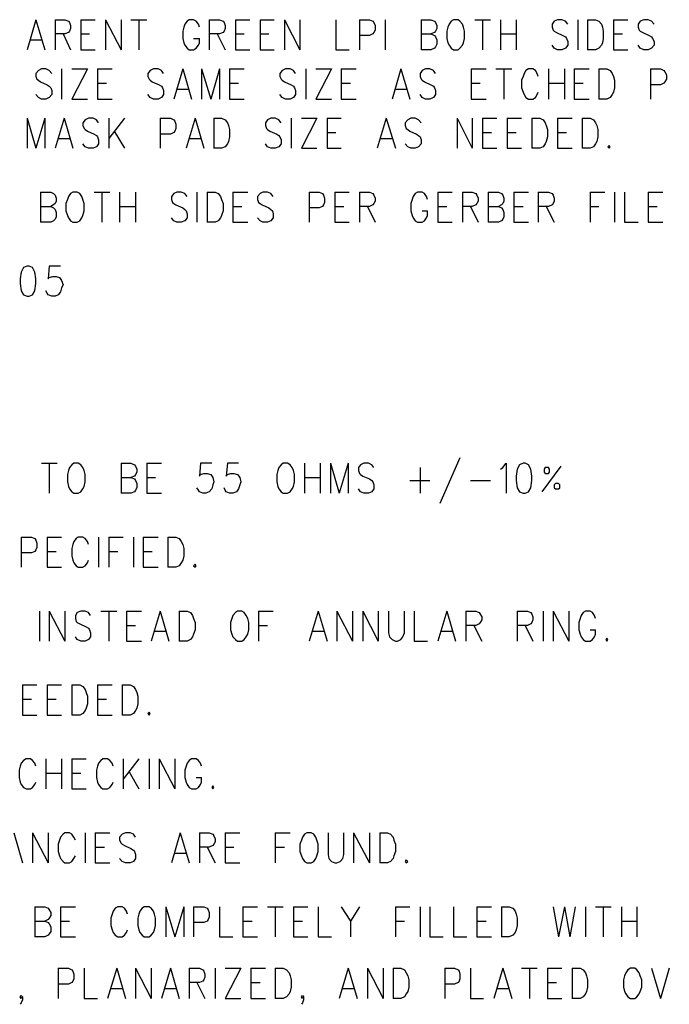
# Model space of a CAD drawing. Extents: x 12 to 27.9, y 10.8 to 21.2.
# Tile 16 of 21: x 25.2 to 26.5, y 16.7 to 18.7. Entities that reach past the tile are written whole.
import ezdxf

# ---------------------------------------------------------------- set-up
doc = ezdxf.new("R2010")
doc.units = 0
doc.header["$MEASUREMENT"] = 0
doc.layers.add('LAYNR1', color=2, linetype='Continuous')

msp = doc.modelspace()

# ---------------------------------------------------------------- linework, layer by layer
at = {"layer": 'LAYNR1', "color": 7}
for points in [[(25.24, 18.725), (25.222, 18.664)], [(25.24, 18.725), (25.258, 18.664)], [(25.279, 18.725), (25.279, 18.664)], [(25.279, 18.725), (25.299, 18.725), (25.306, 18.722), (25.308, 18.719), (25.31, 18.713), (25.31, 18.707), (25.308, 18.702), (25.306, 18.699), (25.299, 18.696), (25.279, 18.696)], [(25.331, 18.725), (25.331, 18.664)], [(25.331, 18.725), (25.36, 18.725)], [(25.381, 18.725), (25.381, 18.664)], [(25.381, 18.725), (25.413, 18.664)], [(25.413, 18.725), (25.413, 18.664)], [(25.433, 18.725), (25.465, 18.725)], [(25.449, 18.725), (25.449, 18.664)], [(25.572, 18.71), (25.57, 18.716), (25.565, 18.722), (25.56, 18.725), (25.551, 18.725), (25.547, 18.722), (25.542, 18.716), (25.54, 18.71), (25.538, 18.702), (25.538, 18.687), (25.54, 18.678), (25.542, 18.673), (25.547, 18.667), (25.551, 18.664), (25.56, 18.664), (25.565, 18.667), (25.57, 18.673), (25.572, 18.678), (25.572, 18.687)], [(25.592, 18.725), (25.592, 18.664)], [(25.592, 18.725), (25.613, 18.725), (25.62, 18.722), (25.622, 18.719), (25.624, 18.713), (25.624, 18.707), (25.622, 18.702), (25.62, 18.699), (25.613, 18.696), (25.592, 18.696)], [(25.645, 18.725), (25.645, 18.664)], [(25.645, 18.725), (25.674, 18.725)], [(25.695, 18.725), (25.695, 18.664)], [(25.695, 18.725), (25.724, 18.725)], [(25.745, 18.725), (25.745, 18.664)], [(25.745, 18.725), (25.776, 18.664)], [(25.776, 18.725), (25.776, 18.664)], [(25.849, 18.725), (25.849, 18.664), (25.876, 18.664)], [(25.897, 18.725), (25.897, 18.664)], [(25.897, 18.725), (25.917, 18.725), (25.924, 18.722), (25.926, 18.719), (25.929, 18.713), (25.929, 18.704), (25.926, 18.699), (25.924, 18.696), (25.917, 18.693), (25.897, 18.693)], [(25.949, 18.725), (25.949, 18.664)], [(26.022, 18.725), (26.022, 18.664)], [(26.022, 18.725), (26.042, 18.725), (26.049, 18.722), (26.051, 18.719), (26.054, 18.713), (26.054, 18.707), (26.051, 18.702), (26.049, 18.699), (26.042, 18.696)], [(26.131, 18.725), (26.163, 18.725)], [(26.147, 18.725), (26.147, 18.664)], [(26.183, 18.725), (26.183, 18.664)], [(26.215, 18.725), (26.215, 18.664)], [(26.32, 18.716), (26.315, 18.722), (26.308, 18.725), (26.299, 18.725), (26.292, 18.722), (26.288, 18.716), (26.288, 18.71), (26.29, 18.704), (26.292, 18.702), (26.297, 18.699), (26.31, 18.693), (26.315, 18.69), (26.317, 18.687), (26.32, 18.681), (26.32, 18.673), (26.315, 18.667), (26.308, 18.664), (26.299, 18.664), (26.292, 18.667), (26.288, 18.673)], [(26.34, 18.725), (26.34, 18.664)], [(26.36, 18.725), (26.36, 18.664)], [(26.36, 18.725), (26.376, 18.725), (26.383, 18.722), (26.388, 18.716), (26.39, 18.71), (26.392, 18.702), (26.392, 18.687), (26.39, 18.678), (26.388, 18.673), (26.383, 18.667), (26.376, 18.664), (26.36, 18.664)], [(26.413, 18.725), (26.413, 18.664)], [(26.413, 18.725), (26.442, 18.725)], [(26.495, 18.716), (26.49, 18.722), (26.483, 18.725), (26.474, 18.725), (26.467, 18.722), (26.463, 18.716), (26.463, 18.71), (26.465, 18.704), (26.467, 18.702), (26.472, 18.699), (26.485, 18.693), (26.49, 18.69), (26.492, 18.687), (26.495, 18.681), (26.495, 18.673), (26.49, 18.667), (26.483, 18.664), (26.474, 18.664), (26.467, 18.667), (26.463, 18.673)], [(25.229, 18.684), (25.251, 18.684)], [(25.295, 18.696), (25.31, 18.664)], [(25.331, 18.696), (25.349, 18.696)], [(25.56, 18.687), (25.572, 18.687)], [(25.608, 18.696), (25.624, 18.664)], [(25.645, 18.696), (25.663, 18.696)], [(25.695, 18.696), (25.713, 18.696)], [(26.022, 18.696), (26.042, 18.696), (26.049, 18.693), (26.051, 18.69), (26.054, 18.684), (26.054, 18.675), (26.051, 18.67), (26.049, 18.667), (26.042, 18.664), (26.022, 18.664)], [(26.183, 18.696), (26.215, 18.696)], [(26.413, 18.696), (26.431, 18.696)], [(25.331, 18.664), (25.36, 18.664)], [(25.645, 18.664), (25.674, 18.664)], [(25.695, 18.664), (25.724, 18.664)], [(26.413, 18.664), (26.442, 18.664)], [(25.272, 18.616), (25.267, 18.622), (25.26, 18.625), (25.251, 18.625), (25.245, 18.622), (25.24, 18.616), (25.24, 18.61), (25.242, 18.604), (25.245, 18.602), (25.249, 18.599), (25.263, 18.593), (25.267, 18.59), (25.27, 18.587), (25.272, 18.581), (25.272, 18.573), (25.267, 18.567), (25.26, 18.564), (25.251, 18.564), (25.245, 18.567), (25.24, 18.573)], [(25.292, 18.625), (25.292, 18.564)], [(25.345, 18.625), (25.313, 18.564)], [(25.313, 18.625), (25.345, 18.625)], [(25.365, 18.625), (25.365, 18.564)], [(25.365, 18.625), (25.395, 18.625)], [(25.499, 18.616), (25.495, 18.622), (25.488, 18.625), (25.479, 18.625), (25.472, 18.622), (25.467, 18.616), (25.467, 18.61), (25.47, 18.604), (25.472, 18.602), (25.476, 18.599), (25.49, 18.593), (25.495, 18.59), (25.497, 18.587), (25.499, 18.581), (25.499, 18.573), (25.495, 18.567), (25.488, 18.564), (25.479, 18.564), (25.472, 18.567), (25.467, 18.573)], [(25.538, 18.625), (25.52, 18.564)], [(25.538, 18.625), (25.556, 18.564)], [(25.576, 18.625), (25.576, 18.564)], [(25.576, 18.625), (25.595, 18.564)], [(25.613, 18.625), (25.595, 18.564)], [(25.613, 18.625), (25.613, 18.564)], [(25.633, 18.625), (25.633, 18.564)], [(25.633, 18.625), (25.663, 18.625)], [(25.767, 18.616), (25.763, 18.622), (25.756, 18.625), (25.747, 18.625), (25.74, 18.622), (25.735, 18.616), (25.735, 18.61), (25.738, 18.604), (25.74, 18.602), (25.745, 18.599), (25.758, 18.593), (25.763, 18.59), (25.765, 18.587), (25.767, 18.581), (25.767, 18.573), (25.763, 18.567), (25.756, 18.564), (25.747, 18.564), (25.74, 18.567), (25.735, 18.573)], [(25.788, 18.625), (25.788, 18.564)], [(25.84, 18.625), (25.808, 18.564)], [(25.808, 18.625), (25.84, 18.625)], [(25.86, 18.625), (25.86, 18.564)], [(25.86, 18.625), (25.89, 18.625)], [(25.981, 18.625), (25.963, 18.564)], [(25.981, 18.625), (25.999, 18.564)], [(26.051, 18.616), (26.047, 18.622), (26.04, 18.625), (26.031, 18.625), (26.024, 18.622), (26.02, 18.616), (26.02, 18.61), (26.022, 18.604), (26.024, 18.602), (26.029, 18.599), (26.042, 18.593), (26.047, 18.59), (26.049, 18.587), (26.051, 18.581), (26.051, 18.573), (26.047, 18.567), (26.04, 18.564), (26.031, 18.564), (26.024, 18.567), (26.02, 18.573)], [(26.124, 18.625), (26.124, 18.564)], [(26.124, 18.625), (26.154, 18.625)], [(26.174, 18.625), (26.206, 18.625)], [(26.19, 18.625), (26.19, 18.564)], [(26.26, 18.61), (26.258, 18.616), (26.254, 18.622), (26.249, 18.625), (26.24, 18.625), (26.235, 18.622), (26.231, 18.616), (26.229, 18.61), (26.226, 18.602), (26.226, 18.587), (26.229, 18.578), (26.231, 18.573), (26.235, 18.567), (26.24, 18.564), (26.249, 18.564), (26.254, 18.567), (26.258, 18.573), (26.26, 18.578)], [(26.281, 18.625), (26.281, 18.564)], [(26.313, 18.625), (26.313, 18.564)], [(26.333, 18.625), (26.333, 18.564)], [(26.333, 18.625), (26.363, 18.625)], [(26.383, 18.625), (26.383, 18.564)], [(26.383, 18.625), (26.399, 18.625), (26.406, 18.622), (26.41, 18.616), (26.413, 18.61), (26.415, 18.602), (26.415, 18.587), (26.413, 18.578), (26.41, 18.573), (26.406, 18.567), (26.399, 18.564), (26.383, 18.564)], [(26.488, 18.625), (26.488, 18.564)], [(26.488, 18.625), (26.508, 18.625), (26.515, 18.622), (26.517, 18.619), (26.52, 18.613), (26.52, 18.604), (26.517, 18.599), (26.515, 18.596), (26.508, 18.593), (26.488, 18.593)], [(25.365, 18.596), (25.383, 18.596)], [(25.526, 18.584), (25.549, 18.584)], [(25.633, 18.596), (25.651, 18.596)], [(25.86, 18.596), (25.879, 18.596)], [(25.97, 18.584), (25.992, 18.584)], [(26.124, 18.596), (26.142, 18.596)], [(26.281, 18.596), (26.313, 18.596)], [(26.333, 18.596), (26.351, 18.596)], [(25.313, 18.564), (25.345, 18.564)], [(25.365, 18.564), (25.395, 18.564)], [(25.633, 18.564), (25.663, 18.564)], [(25.808, 18.564), (25.84, 18.564)], [(25.86, 18.564), (25.89, 18.564)], [(26.124, 18.564), (26.154, 18.564)], [(26.333, 18.564), (26.363, 18.564)], [(25.222, 18.525), (25.222, 18.464)], [(25.222, 18.525), (25.24, 18.464)], [(25.258, 18.525), (25.24, 18.464)], [(25.258, 18.525), (25.258, 18.464)], [(25.297, 18.525), (25.279, 18.464)], [(25.297, 18.525), (25.315, 18.464)], [(25.367, 18.516), (25.363, 18.522), (25.356, 18.525), (25.347, 18.525), (25.34, 18.522), (25.335, 18.516), (25.335, 18.51), (25.338, 18.504), (25.34, 18.502), (25.345, 18.499), (25.358, 18.493), (25.363, 18.49), (25.365, 18.487), (25.367, 18.481), (25.367, 18.473), (25.363, 18.467), (25.356, 18.464), (25.347, 18.464), (25.34, 18.467), (25.335, 18.473)], [(25.388, 18.525), (25.388, 18.464)], [(25.42, 18.525), (25.388, 18.484)], [(25.492, 18.525), (25.492, 18.464)], [(25.492, 18.525), (25.513, 18.525), (25.52, 18.522), (25.522, 18.519), (25.524, 18.513), (25.524, 18.504), (25.522, 18.499), (25.52, 18.496), (25.513, 18.493), (25.492, 18.493)], [(25.563, 18.525), (25.545, 18.464)], [(25.563, 18.525), (25.581, 18.464)], [(25.601, 18.525), (25.601, 18.464)], [(25.601, 18.525), (25.617, 18.525), (25.624, 18.522), (25.629, 18.516), (25.631, 18.51), (25.633, 18.502), (25.633, 18.487), (25.631, 18.478), (25.629, 18.473), (25.624, 18.467), (25.617, 18.464), (25.601, 18.464)], [(25.738, 18.516), (25.733, 18.522), (25.726, 18.525), (25.717, 18.525), (25.71, 18.522), (25.706, 18.516), (25.706, 18.51), (25.708, 18.504), (25.71, 18.502), (25.715, 18.499), (25.729, 18.493), (25.733, 18.49), (25.735, 18.487), (25.738, 18.481), (25.738, 18.473), (25.733, 18.467), (25.726, 18.464), (25.717, 18.464), (25.71, 18.467), (25.706, 18.473)], [(25.758, 18.525), (25.758, 18.464)], [(25.81, 18.525), (25.779, 18.464)], [(25.779, 18.525), (25.81, 18.525)], [(25.831, 18.525), (25.831, 18.464)], [(25.831, 18.525), (25.86, 18.525)], [(25.951, 18.525), (25.933, 18.464)], [(25.951, 18.525), (25.97, 18.464)], [(26.022, 18.516), (26.017, 18.522), (26.01, 18.525), (26.001, 18.525), (25.995, 18.522), (25.99, 18.516), (25.99, 18.51), (25.992, 18.504), (25.995, 18.502), (25.999, 18.499), (26.013, 18.493), (26.017, 18.49), (26.02, 18.487), (26.022, 18.481), (26.022, 18.473), (26.017, 18.467), (26.01, 18.464), (26.001, 18.464), (25.995, 18.467), (25.99, 18.473)], [(26.095, 18.525), (26.095, 18.464)], [(26.095, 18.525), (26.126, 18.464)], [(26.126, 18.525), (26.126, 18.464)], [(26.147, 18.525), (26.147, 18.464)], [(26.147, 18.525), (26.176, 18.525)], [(26.197, 18.525), (26.197, 18.464)], [(26.197, 18.525), (26.226, 18.525)], [(26.247, 18.525), (26.247, 18.464)], [(26.247, 18.525), (26.263, 18.525), (26.27, 18.522), (26.274, 18.516), (26.276, 18.51), (26.279, 18.502), (26.279, 18.487), (26.276, 18.478), (26.274, 18.473), (26.27, 18.467), (26.263, 18.464), (26.247, 18.464)], [(26.299, 18.525), (26.299, 18.464)], [(26.299, 18.525), (26.329, 18.525)], [(26.349, 18.525), (26.349, 18.464)], [(26.349, 18.525), (26.365, 18.525), (26.372, 18.522), (26.376, 18.516), (26.379, 18.51), (26.381, 18.502), (26.381, 18.487), (26.379, 18.478), (26.376, 18.473), (26.372, 18.467), (26.365, 18.464), (26.349, 18.464)], [(25.285, 18.484), (25.308, 18.484)], [(25.399, 18.499), (25.42, 18.464)], [(25.551, 18.484), (25.574, 18.484)], [(25.831, 18.496), (25.849, 18.496)], [(25.94, 18.484), (25.963, 18.484)], [(26.147, 18.496), (26.165, 18.496)], [(26.197, 18.496), (26.215, 18.496)], [(26.299, 18.496), (26.317, 18.496)], [(25.779, 18.464), (25.81, 18.464)], [(25.831, 18.464), (25.86, 18.464)], [(26.147, 18.464), (26.176, 18.464)], [(26.197, 18.464), (26.226, 18.464)], [(26.299, 18.464), (26.329, 18.464)], [(25.249, 18.375), (25.249, 18.314)], [(25.249, 18.375), (25.27, 18.375), (25.276, 18.372), (25.279, 18.369), (25.281, 18.363), (25.281, 18.357), (25.279, 18.352), (25.276, 18.349), (25.27, 18.346)], [(25.358, 18.375), (25.39, 18.375)], [(25.374, 18.375), (25.374, 18.314)], [(25.41, 18.375), (25.41, 18.314)], [(25.442, 18.375), (25.442, 18.314)], [(25.547, 18.366), (25.542, 18.372), (25.535, 18.375), (25.526, 18.375), (25.52, 18.372), (25.515, 18.366), (25.515, 18.36), (25.517, 18.354), (25.52, 18.352), (25.524, 18.349), (25.538, 18.343), (25.542, 18.34), (25.545, 18.337), (25.547, 18.331), (25.547, 18.323), (25.542, 18.317), (25.535, 18.314), (25.526, 18.314), (25.52, 18.317), (25.515, 18.323)], [(25.567, 18.375), (25.567, 18.314)], [(25.588, 18.375), (25.588, 18.314)], [(25.588, 18.375), (25.604, 18.375), (25.61, 18.372), (25.615, 18.366), (25.617, 18.36), (25.62, 18.352), (25.62, 18.337), (25.617, 18.328), (25.615, 18.323), (25.61, 18.317), (25.604, 18.314), (25.588, 18.314)], [(25.64, 18.375), (25.64, 18.314)], [(25.64, 18.375), (25.67, 18.375)], [(25.722, 18.366), (25.717, 18.372), (25.71, 18.375), (25.701, 18.375), (25.695, 18.372), (25.69, 18.366), (25.69, 18.36), (25.692, 18.354), (25.695, 18.352), (25.699, 18.349), (25.713, 18.343), (25.717, 18.34), (25.72, 18.337), (25.722, 18.331), (25.722, 18.323), (25.717, 18.317), (25.71, 18.314), (25.701, 18.314), (25.695, 18.317), (25.69, 18.323)], [(25.795, 18.375), (25.795, 18.314)], [(25.795, 18.375), (25.815, 18.375), (25.822, 18.372), (25.824, 18.369), (25.826, 18.363), (25.826, 18.354), (25.824, 18.349), (25.822, 18.346), (25.815, 18.343), (25.795, 18.343)], [(25.847, 18.375), (25.847, 18.314)], [(25.847, 18.375), (25.876, 18.375)], [(25.897, 18.375), (25.897, 18.314)], [(25.897, 18.375), (25.917, 18.375), (25.924, 18.372), (25.926, 18.369), (25.929, 18.363), (25.929, 18.357), (25.926, 18.352), (25.924, 18.349), (25.917, 18.346), (25.897, 18.346)], [(26.035, 18.36), (26.033, 18.366), (26.029, 18.372), (26.024, 18.375), (26.015, 18.375), (26.01, 18.372), (26.006, 18.366), (26.004, 18.36), (26.001, 18.352), (26.001, 18.337), (26.004, 18.328), (26.006, 18.323), (26.01, 18.317), (26.015, 18.314), (26.024, 18.314), (26.029, 18.317), (26.033, 18.323), (26.035, 18.328), (26.035, 18.337)], [(26.056, 18.375), (26.056, 18.314)], [(26.056, 18.375), (26.085, 18.375)], [(26.106, 18.375), (26.106, 18.314)], [(26.106, 18.375), (26.126, 18.375), (26.133, 18.372), (26.135, 18.369), (26.138, 18.363), (26.138, 18.357), (26.135, 18.352), (26.133, 18.349), (26.126, 18.346), (26.106, 18.346)], [(26.158, 18.375), (26.158, 18.314)], [(26.158, 18.375), (26.179, 18.375), (26.185, 18.372), (26.188, 18.369), (26.19, 18.363), (26.19, 18.357), (26.188, 18.352), (26.185, 18.349), (26.179, 18.346)], [(26.21, 18.375), (26.21, 18.314)], [(26.21, 18.375), (26.24, 18.375)], [(26.26, 18.375), (26.26, 18.314)], [(26.26, 18.375), (26.281, 18.375), (26.288, 18.372), (26.29, 18.369), (26.292, 18.363), (26.292, 18.357), (26.29, 18.352), (26.288, 18.349), (26.281, 18.346), (26.26, 18.346)], [(26.365, 18.375), (26.365, 18.314)], [(26.365, 18.375), (26.395, 18.375)], [(26.415, 18.375), (26.415, 18.314)], [(26.435, 18.375), (26.435, 18.314), (26.463, 18.314)], [(26.483, 18.375), (26.483, 18.314)], [(26.483, 18.375), (26.513, 18.375)], [(25.249, 18.346), (25.27, 18.346), (25.276, 18.343), (25.279, 18.34), (25.281, 18.334), (25.281, 18.325), (25.279, 18.32), (25.276, 18.317), (25.27, 18.314), (25.249, 18.314)], [(25.41, 18.346), (25.442, 18.346)], [(25.64, 18.346), (25.658, 18.346)], [(25.847, 18.346), (25.865, 18.346)], [(25.913, 18.346), (25.929, 18.314)], [(26.056, 18.346), (26.074, 18.346)], [(26.122, 18.346), (26.138, 18.314)], [(26.158, 18.346), (26.179, 18.346), (26.185, 18.343), (26.188, 18.34), (26.19, 18.334), (26.19, 18.325), (26.188, 18.32), (26.185, 18.317), (26.179, 18.314), (26.158, 18.314)], [(26.21, 18.346), (26.229, 18.346)], [(26.276, 18.346), (26.292, 18.314)], [(26.365, 18.346), (26.383, 18.346)], [(26.483, 18.346), (26.501, 18.346)], [(26.024, 18.337), (26.035, 18.337)], [(25.64, 18.314), (25.67, 18.314)], [(25.847, 18.314), (25.876, 18.314)], [(26.056, 18.314), (26.085, 18.314)], [(26.21, 18.314), (26.24, 18.314)], [(26.483, 18.314), (26.513, 18.314)], [(25.29, 18.225), (25.267, 18.225), (25.265, 18.199), (25.267, 18.202), (25.274, 18.204), (25.281, 18.204), (25.288, 18.202), (25.292, 18.196), (25.295, 18.187), (25.292, 18.181), (25.29, 18.173), (25.285, 18.167), (25.279, 18.164), (25.272, 18.164), (25.265, 18.167), (25.263, 18.17), (25.26, 18.175)], [(25.251, 17.825), (25.283, 17.825)], [(25.267, 17.825), (25.267, 17.764)], [(25.413, 17.825), (25.413, 17.764)], [(25.413, 17.825), (25.433, 17.825), (25.44, 17.822), (25.442, 17.819), (25.445, 17.813), (25.445, 17.807), (25.442, 17.802), (25.44, 17.799), (25.433, 17.796)], [(25.465, 17.825), (25.465, 17.764)], [(25.465, 17.825), (25.495, 17.825)], [(25.597, 17.825), (25.574, 17.825), (25.572, 17.799), (25.574, 17.802), (25.581, 17.804), (25.588, 17.804), (25.595, 17.802), (25.599, 17.796), (25.601, 17.787), (25.599, 17.781), (25.597, 17.773), (25.592, 17.767), (25.585, 17.764), (25.579, 17.764), (25.572, 17.767), (25.57, 17.77), (25.567, 17.775)], [(25.651, 17.825), (25.629, 17.825), (25.626, 17.799), (25.629, 17.802), (25.635, 17.804), (25.642, 17.804), (25.649, 17.802), (25.654, 17.796), (25.656, 17.787), (25.654, 17.781), (25.651, 17.773), (25.647, 17.767), (25.64, 17.764), (25.633, 17.764), (25.626, 17.767), (25.624, 17.77), (25.622, 17.775)], [(25.785, 17.825), (25.785, 17.764)], [(25.817, 17.825), (25.817, 17.764)], [(25.838, 17.825), (25.838, 17.764)], [(25.838, 17.825), (25.856, 17.764)], [(25.874, 17.825), (25.856, 17.764)], [(25.874, 17.825), (25.874, 17.764)], [(25.926, 17.816), (25.922, 17.822), (25.915, 17.825), (25.906, 17.825), (25.899, 17.822), (25.895, 17.816), (25.895, 17.81), (25.897, 17.804), (25.899, 17.802), (25.904, 17.799), (25.917, 17.793), (25.922, 17.79), (25.924, 17.787), (25.926, 17.781), (25.926, 17.773), (25.922, 17.767), (25.915, 17.764), (25.906, 17.764), (25.899, 17.767), (25.895, 17.773)], [(26.101, 17.836), (26.06, 17.743)], [(26.183, 17.813), (26.188, 17.816), (26.195, 17.825), (26.195, 17.764)], [(26.02, 17.816), (26.02, 17.764)], [(26.306, 17.819), (26.267, 17.767)], [(25.413, 17.796), (25.433, 17.796), (25.44, 17.793), (25.442, 17.79), (25.445, 17.784), (25.445, 17.775), (25.442, 17.77), (25.44, 17.767), (25.433, 17.764), (25.413, 17.764)], [(25.465, 17.796), (25.483, 17.796)], [(25.785, 17.796), (25.817, 17.796)], [(25.999, 17.79), (26.04, 17.79)], [(26.122, 17.79), (26.163, 17.79)], [(25.465, 17.764), (25.495, 17.764)], [(25.21, 17.675), (25.21, 17.614)], [(25.21, 17.675), (25.231, 17.675), (25.238, 17.672), (25.24, 17.669), (25.242, 17.663), (25.242, 17.654), (25.24, 17.649), (25.238, 17.646), (25.231, 17.643), (25.21, 17.643)], [(25.263, 17.675), (25.263, 17.614)], [(25.263, 17.675), (25.292, 17.675)], [(25.347, 17.66), (25.345, 17.666), (25.34, 17.672), (25.335, 17.675), (25.326, 17.675), (25.322, 17.672), (25.317, 17.666), (25.315, 17.66), (25.313, 17.652), (25.313, 17.637), (25.315, 17.628), (25.317, 17.623), (25.322, 17.617), (25.326, 17.614), (25.335, 17.614), (25.34, 17.617), (25.345, 17.623), (25.347, 17.628)], [(25.367, 17.675), (25.367, 17.614)], [(25.388, 17.675), (25.388, 17.614)], [(25.388, 17.675), (25.417, 17.675)], [(25.438, 17.675), (25.438, 17.614)], [(25.458, 17.675), (25.458, 17.614)], [(25.458, 17.675), (25.488, 17.675)], [(25.508, 17.675), (25.508, 17.614)], [(25.508, 17.675), (25.524, 17.675), (25.531, 17.672), (25.535, 17.666), (25.538, 17.66), (25.54, 17.652), (25.54, 17.637), (25.538, 17.628), (25.535, 17.623), (25.531, 17.617), (25.524, 17.614), (25.508, 17.614)], [(25.263, 17.646), (25.281, 17.646)], [(25.388, 17.646), (25.406, 17.646)], [(25.458, 17.646), (25.476, 17.646)], [(25.263, 17.614), (25.292, 17.614)], [(25.458, 17.614), (25.488, 17.614)], [(25.247, 17.525), (25.247, 17.464)], [(25.267, 17.525), (25.267, 17.464)], [(25.267, 17.525), (25.299, 17.464)], [(25.299, 17.525), (25.299, 17.464)], [(25.351, 17.516), (25.347, 17.522), (25.34, 17.525), (25.331, 17.525), (25.324, 17.522), (25.32, 17.516), (25.32, 17.51), (25.322, 17.504), (25.324, 17.502), (25.329, 17.499), (25.342, 17.493), (25.347, 17.49), (25.349, 17.487), (25.351, 17.481), (25.351, 17.473), (25.347, 17.467), (25.34, 17.464), (25.331, 17.464), (25.324, 17.467), (25.32, 17.473)], [(25.372, 17.525), (25.404, 17.525)], [(25.388, 17.525), (25.388, 17.464)], [(25.424, 17.525), (25.424, 17.464)], [(25.424, 17.525), (25.454, 17.525)], [(25.492, 17.525), (25.474, 17.464)], [(25.492, 17.525), (25.51, 17.464)], [(25.531, 17.525), (25.531, 17.464)], [(25.531, 17.525), (25.547, 17.525), (25.554, 17.522), (25.558, 17.516), (25.56, 17.51), (25.563, 17.502), (25.563, 17.487), (25.56, 17.478), (25.558, 17.473), (25.554, 17.467), (25.547, 17.464), (25.531, 17.464)], [(25.692, 17.525), (25.692, 17.464)], [(25.692, 17.525), (25.722, 17.525)], [(25.813, 17.525), (25.795, 17.464)], [(25.813, 17.525), (25.831, 17.464)], [(25.851, 17.525), (25.851, 17.464)], [(25.851, 17.525), (25.883, 17.464)], [(25.883, 17.525), (25.883, 17.464)], [(25.904, 17.525), (25.904, 17.464)], [(25.904, 17.525), (25.935, 17.464)], [(25.935, 17.525), (25.935, 17.464)], [(25.956, 17.525), (25.956, 17.481), (25.958, 17.473), (25.963, 17.467), (25.97, 17.464), (25.974, 17.464), (25.981, 17.467), (25.985, 17.473), (25.988, 17.481), (25.988, 17.525)], [(26.008, 17.525), (26.008, 17.464), (26.035, 17.464)], [(26.074, 17.525), (26.056, 17.464)], [(26.074, 17.525), (26.092, 17.464)], [(26.113, 17.525), (26.113, 17.464)], [(26.113, 17.525), (26.133, 17.525), (26.14, 17.522), (26.142, 17.519), (26.145, 17.513), (26.145, 17.507), (26.142, 17.502), (26.14, 17.499), (26.133, 17.496), (26.113, 17.496)], [(26.217, 17.525), (26.217, 17.464)], [(26.217, 17.525), (26.238, 17.525), (26.245, 17.522), (26.247, 17.519), (26.249, 17.513), (26.249, 17.507), (26.247, 17.502), (26.245, 17.499), (26.238, 17.496), (26.217, 17.496)], [(26.27, 17.525), (26.27, 17.464)], [(26.29, 17.525), (26.29, 17.464)], [(26.29, 17.525), (26.322, 17.464)], [(26.322, 17.525), (26.322, 17.464)], [(26.376, 17.51), (26.374, 17.516), (26.37, 17.522), (26.365, 17.525), (26.356, 17.525), (26.351, 17.522), (26.347, 17.516), (26.345, 17.51), (26.342, 17.502), (26.342, 17.487), (26.345, 17.478), (26.347, 17.473), (26.351, 17.467), (26.356, 17.464), (26.365, 17.464), (26.37, 17.467), (26.374, 17.473), (26.376, 17.478), (26.376, 17.487)], [(25.424, 17.496), (25.442, 17.496)], [(25.481, 17.484), (25.504, 17.484)], [(25.692, 17.496), (25.71, 17.496)], [(25.801, 17.484), (25.824, 17.484)], [(26.063, 17.484), (26.085, 17.484)], [(26.129, 17.496), (26.145, 17.464)], [(26.233, 17.496), (26.249, 17.464)], [(26.365, 17.487), (26.376, 17.487)], [(25.424, 17.464), (25.454, 17.464)], [(25.213, 17.375), (25.213, 17.314)], [(25.213, 17.375), (25.242, 17.375)], [(25.263, 17.375), (25.263, 17.314)], [(25.263, 17.375), (25.292, 17.375)], [(25.313, 17.375), (25.313, 17.314)], [(25.313, 17.375), (25.329, 17.375), (25.335, 17.372), (25.34, 17.366), (25.342, 17.36), (25.345, 17.352), (25.345, 17.337), (25.342, 17.328), (25.34, 17.323), (25.335, 17.317), (25.329, 17.314), (25.313, 17.314)], [(25.365, 17.375), (25.365, 17.314)], [(25.365, 17.375), (25.395, 17.375)], [(25.415, 17.375), (25.415, 17.314)], [(25.415, 17.375), (25.431, 17.375), (25.438, 17.372), (25.442, 17.366), (25.445, 17.36), (25.447, 17.352), (25.447, 17.337), (25.445, 17.328), (25.442, 17.323), (25.438, 17.317), (25.431, 17.314), (25.415, 17.314)], [(25.213, 17.346), (25.231, 17.346)], [(25.263, 17.346), (25.281, 17.346)], [(25.365, 17.346), (25.383, 17.346)], [(25.213, 17.314), (25.242, 17.314)], [(25.263, 17.314), (25.292, 17.314)], [(25.365, 17.314), (25.395, 17.314)], [(25.24, 17.21), (25.238, 17.216), (25.233, 17.222), (25.229, 17.225), (25.22, 17.225), (25.215, 17.222), (25.21, 17.216), (25.208, 17.21), (25.206, 17.202), (25.206, 17.187), (25.208, 17.178), (25.21, 17.173), (25.215, 17.167), (25.22, 17.164), (25.229, 17.164), (25.233, 17.167), (25.238, 17.173), (25.24, 17.178)], [(25.26, 17.225), (25.26, 17.164)], [(25.292, 17.225), (25.292, 17.164)], [(25.313, 17.225), (25.313, 17.164)], [(25.313, 17.225), (25.342, 17.225)], [(25.397, 17.21), (25.395, 17.216), (25.39, 17.222), (25.385, 17.225), (25.376, 17.225), (25.372, 17.222), (25.367, 17.216), (25.365, 17.21), (25.363, 17.202), (25.363, 17.187), (25.365, 17.178), (25.367, 17.173), (25.372, 17.167), (25.376, 17.164), (25.385, 17.164), (25.39, 17.167), (25.395, 17.173), (25.397, 17.178)], [(25.417, 17.225), (25.417, 17.164)], [(25.449, 17.225), (25.417, 17.184)], [(25.47, 17.225), (25.47, 17.164)], [(25.49, 17.225), (25.49, 17.164)], [(25.49, 17.225), (25.522, 17.164)], [(25.522, 17.225), (25.522, 17.164)], [(25.576, 17.21), (25.574, 17.216), (25.57, 17.222), (25.565, 17.225), (25.556, 17.225), (25.551, 17.222), (25.547, 17.216), (25.545, 17.21), (25.542, 17.202), (25.542, 17.187), (25.545, 17.178), (25.547, 17.173), (25.551, 17.167), (25.556, 17.164), (25.565, 17.164), (25.57, 17.167), (25.574, 17.173), (25.576, 17.178), (25.576, 17.187)], [(25.26, 17.196), (25.292, 17.196)], [(25.313, 17.196), (25.331, 17.196)], [(25.429, 17.199), (25.449, 17.164)], [(25.565, 17.187), (25.576, 17.187)], [(25.313, 17.164), (25.342, 17.164)], [(25.195, 17.075), (25.213, 17.014)], [(25.233, 17.075), (25.233, 17.014)], [(25.233, 17.075), (25.265, 17.014)], [(25.265, 17.075), (25.265, 17.014)], [(25.32, 17.06), (25.317, 17.066), (25.313, 17.072), (25.308, 17.075), (25.299, 17.075), (25.295, 17.072), (25.29, 17.066), (25.288, 17.06), (25.285, 17.052), (25.285, 17.037), (25.288, 17.028), (25.29, 17.023), (25.295, 17.017), (25.299, 17.014), (25.308, 17.014), (25.313, 17.017), (25.317, 17.023), (25.32, 17.028)], [(25.34, 17.075), (25.34, 17.014)], [(25.36, 17.075), (25.36, 17.014)], [(25.36, 17.075), (25.39, 17.075)], [(25.442, 17.066), (25.438, 17.072), (25.431, 17.075), (25.422, 17.075), (25.415, 17.072), (25.41, 17.066), (25.41, 17.06), (25.413, 17.054), (25.415, 17.052), (25.42, 17.049), (25.433, 17.043), (25.438, 17.04), (25.44, 17.037), (25.442, 17.031), (25.442, 17.023), (25.438, 17.017), (25.431, 17.014), (25.422, 17.014), (25.415, 17.017), (25.41, 17.023)], [(25.533, 17.075), (25.515, 17.014)], [(25.533, 17.075), (25.551, 17.014)], [(25.572, 17.075), (25.572, 17.014)], [(25.572, 17.075), (25.592, 17.075), (25.599, 17.072), (25.601, 17.069), (25.604, 17.063), (25.604, 17.057), (25.601, 17.052), (25.599, 17.049), (25.592, 17.046), (25.572, 17.046)], [(25.624, 17.075), (25.624, 17.014)], [(25.624, 17.075), (25.654, 17.075)], [(25.726, 17.075), (25.726, 17.014)], [(25.726, 17.075), (25.756, 17.075)], [(25.833, 17.075), (25.833, 17.031), (25.835, 17.023), (25.84, 17.017), (25.847, 17.014), (25.851, 17.014), (25.858, 17.017), (25.863, 17.023), (25.865, 17.031), (25.865, 17.075)], [(25.885, 17.075), (25.885, 17.014)], [(25.885, 17.075), (25.917, 17.014)], [(25.917, 17.075), (25.917, 17.014)], [(25.938, 17.075), (25.938, 17.014)], [(25.938, 17.075), (25.954, 17.075), (25.96, 17.072), (25.965, 17.066), (25.967, 17.06), (25.97, 17.052), (25.97, 17.037), (25.967, 17.028), (25.965, 17.023), (25.96, 17.017), (25.954, 17.014), (25.938, 17.014)], [(25.36, 17.046), (25.379, 17.046)], [(25.588, 17.046), (25.604, 17.014)], [(25.624, 17.046), (25.642, 17.046)], [(25.726, 17.046), (25.745, 17.046)], [(25.522, 17.034), (25.545, 17.034)], [(25.36, 17.014), (25.39, 17.014)], [(25.624, 17.014), (25.654, 17.014)], [(25.238, 16.925), (25.238, 16.864)], [(25.238, 16.925), (25.258, 16.925), (25.265, 16.922), (25.267, 16.919), (25.27, 16.913), (25.27, 16.907), (25.267, 16.902), (25.265, 16.899), (25.258, 16.896)], [(25.29, 16.925), (25.29, 16.864)], [(25.29, 16.925), (25.32, 16.925)], [(25.426, 16.91), (25.424, 16.916), (25.42, 16.922), (25.415, 16.925), (25.406, 16.925), (25.401, 16.922), (25.397, 16.916), (25.395, 16.91), (25.392, 16.902), (25.392, 16.887), (25.395, 16.878), (25.397, 16.873), (25.401, 16.867), (25.406, 16.864), (25.415, 16.864), (25.42, 16.867), (25.424, 16.873), (25.426, 16.878)], [(25.504, 16.925), (25.504, 16.864)], [(25.504, 16.925), (25.522, 16.864)], [(25.54, 16.925), (25.522, 16.864)], [(25.54, 16.925), (25.54, 16.864)], [(25.56, 16.925), (25.56, 16.864)], [(25.56, 16.925), (25.581, 16.925), (25.588, 16.922), (25.59, 16.919), (25.592, 16.913), (25.592, 16.904), (25.59, 16.899), (25.588, 16.896), (25.581, 16.893), (25.56, 16.893)], [(25.613, 16.925), (25.613, 16.864), (25.64, 16.864)], [(25.66, 16.925), (25.66, 16.864)], [(25.66, 16.925), (25.69, 16.925)], [(25.71, 16.925), (25.742, 16.925)], [(25.726, 16.925), (25.726, 16.864)], [(25.763, 16.925), (25.763, 16.864)], [(25.763, 16.925), (25.792, 16.925)], [(25.813, 16.925), (25.813, 16.864), (25.84, 16.864)], [(25.86, 16.925), (25.879, 16.896), (25.879, 16.864)], [(25.897, 16.925), (25.879, 16.896)], [(25.97, 16.925), (25.97, 16.864)], [(25.97, 16.925), (25.999, 16.925)], [(26.02, 16.925), (26.02, 16.864)], [(26.04, 16.925), (26.04, 16.864), (26.067, 16.864)], [(26.088, 16.925), (26.088, 16.864), (26.115, 16.864)], [(26.135, 16.925), (26.135, 16.864)], [(26.135, 16.925), (26.165, 16.925)], [(26.185, 16.925), (26.185, 16.864)], [(26.185, 16.925), (26.201, 16.925), (26.208, 16.922), (26.213, 16.916), (26.215, 16.91), (26.217, 16.902), (26.217, 16.887), (26.215, 16.878), (26.213, 16.873), (26.208, 16.867), (26.201, 16.864), (26.185, 16.864)], [(26.29, 16.925), (26.301, 16.864)], [(26.313, 16.925), (26.301, 16.864)], [(26.313, 16.925), (26.324, 16.864)], [(26.335, 16.925), (26.324, 16.864)], [(26.356, 16.925), (26.356, 16.864)], [(26.376, 16.925), (26.408, 16.925)], [(26.392, 16.925), (26.392, 16.864)], [(26.429, 16.925), (26.429, 16.864)], [(26.46, 16.925), (26.46, 16.864)], [(25.238, 16.896), (25.258, 16.896), (25.265, 16.893), (25.267, 16.89), (25.27, 16.884), (25.27, 16.875), (25.267, 16.87), (25.265, 16.867), (25.258, 16.864), (25.238, 16.864)], [(25.29, 16.896), (25.308, 16.896)], [(25.66, 16.896), (25.679, 16.896)], [(25.763, 16.896), (25.781, 16.896)], [(25.97, 16.896), (25.988, 16.896)], [(26.135, 16.896), (26.154, 16.896)], [(26.429, 16.896), (26.46, 16.896)], [(25.29, 16.864), (25.32, 16.864)], [(25.66, 16.864), (25.69, 16.864)], [(25.763, 16.864), (25.792, 16.864)], [(26.135, 16.864), (26.165, 16.864)], [(25.285, 16.8), (25.285, 16.739)], [(25.285, 16.8), (25.306, 16.8), (25.313, 16.797), (25.315, 16.794), (25.317, 16.788), (25.317, 16.779), (25.315, 16.774), (25.313, 16.771), (25.306, 16.768), (25.285, 16.768)], [(25.338, 16.8), (25.338, 16.739), (25.365, 16.739)], [(25.404, 16.8), (25.385, 16.739)], [(25.404, 16.8), (25.422, 16.739)], [(25.442, 16.8), (25.442, 16.739)], [(25.442, 16.8), (25.474, 16.739)], [(25.474, 16.8), (25.474, 16.739)], [(25.513, 16.8), (25.495, 16.739)], [(25.513, 16.8), (25.531, 16.739)], [(25.551, 16.8), (25.551, 16.739)], [(25.551, 16.8), (25.572, 16.8), (25.579, 16.797), (25.581, 16.794), (25.583, 16.788), (25.583, 16.782), (25.581, 16.777), (25.579, 16.774), (25.572, 16.771), (25.551, 16.771)], [(25.604, 16.8), (25.604, 16.739)], [(25.656, 16.8), (25.624, 16.739)], [(25.624, 16.8), (25.656, 16.8)], [(25.676, 16.8), (25.676, 16.739)], [(25.676, 16.8), (25.706, 16.8)], [(25.726, 16.8), (25.726, 16.739)], [(25.726, 16.8), (25.742, 16.8), (25.749, 16.797), (25.754, 16.791), (25.756, 16.785), (25.758, 16.777), (25.758, 16.762), (25.756, 16.753), (25.754, 16.748), (25.749, 16.742), (25.742, 16.739), (25.726, 16.739)], [(25.874, 16.8), (25.856, 16.739)], [(25.874, 16.8), (25.892, 16.739)], [(25.913, 16.8), (25.913, 16.739)], [(25.913, 16.8), (25.945, 16.739)], [(25.945, 16.8), (25.945, 16.739)], [(25.965, 16.8), (25.965, 16.739)], [(25.965, 16.8), (25.981, 16.8), (25.988, 16.797), (25.992, 16.791), (25.995, 16.785), (25.997, 16.777), (25.997, 16.762), (25.995, 16.753), (25.992, 16.748), (25.988, 16.742), (25.981, 16.739), (25.965, 16.739)], [(26.07, 16.8), (26.07, 16.739)], [(26.07, 16.8), (26.09, 16.8), (26.097, 16.797), (26.099, 16.794), (26.101, 16.788), (26.101, 16.779), (26.099, 16.774), (26.097, 16.771), (26.09, 16.768), (26.07, 16.768)], [(26.122, 16.8), (26.122, 16.739), (26.149, 16.739)], [(26.188, 16.8), (26.17, 16.739)], [(26.188, 16.8), (26.206, 16.739)], [(26.226, 16.8), (26.258, 16.8)], [(26.242, 16.8), (26.242, 16.739)], [(26.279, 16.8), (26.279, 16.739)], [(26.279, 16.8), (26.308, 16.8)], [(26.329, 16.8), (26.329, 16.739)], [(26.329, 16.8), (26.345, 16.8), (26.351, 16.797), (26.356, 16.791), (26.358, 16.785), (26.36, 16.777), (26.36, 16.762), (26.358, 16.753), (26.356, 16.748), (26.351, 16.742), (26.345, 16.739), (26.329, 16.739)], [(26.49, 16.8), (26.508, 16.739)], [(26.526, 16.8), (26.508, 16.739)], [(25.567, 16.771), (25.583, 16.739)], [(25.676, 16.771), (25.695, 16.771)], [(26.279, 16.771), (26.297, 16.771)], [(25.213, 16.742), (25.21, 16.739), (25.208, 16.742), (25.21, 16.745), (25.213, 16.742), (25.213, 16.736), (25.21, 16.73), (25.208, 16.727)], [(25.392, 16.759), (25.415, 16.759)], [(25.501, 16.759), (25.524, 16.759)], [(25.783, 16.742), (25.781, 16.739), (25.779, 16.742), (25.781, 16.745), (25.783, 16.742), (25.783, 16.736), (25.781, 16.73), (25.779, 16.727)], [(25.863, 16.759), (25.885, 16.759)], [(26.176, 16.759), (26.199, 16.759)], [(25.624, 16.739), (25.656, 16.739)], [(25.676, 16.739), (25.706, 16.739)], [(26.279, 16.739), (26.308, 16.739)]]:
    msp.add_lwpolyline(points, dxfattribs=at)
for points in [[(26.088, 18.725), (26.083, 18.722), (26.079, 18.716), (26.076, 18.71), (26.074, 18.702), (26.074, 18.687), (26.076, 18.678), (26.079, 18.673), (26.083, 18.667), (26.088, 18.664), (26.097, 18.664), (26.101, 18.667), (26.106, 18.673), (26.108, 18.678), (26.11, 18.687), (26.11, 18.702), (26.108, 18.71), (26.106, 18.716), (26.101, 18.722), (26.097, 18.725), (26.088, 18.725)], [(26.404, 18.47), (26.401, 18.467), (26.404, 18.464), (26.406, 18.467), (26.404, 18.47)], [(25.315, 18.375), (25.31, 18.372), (25.306, 18.366), (25.304, 18.36), (25.301, 18.352), (25.301, 18.337), (25.304, 18.328), (25.306, 18.323), (25.31, 18.317), (25.315, 18.314), (25.324, 18.314), (25.329, 18.317), (25.333, 18.323), (25.335, 18.328), (25.338, 18.337), (25.338, 18.352), (25.335, 18.36), (25.333, 18.366), (25.329, 18.372), (25.324, 18.375), (25.315, 18.375)], [(25.222, 18.225), (25.215, 18.222), (25.21, 18.213), (25.208, 18.199), (25.208, 18.19), (25.21, 18.175), (25.215, 18.167), (25.222, 18.164), (25.226, 18.164), (25.233, 18.167), (25.238, 18.175), (25.24, 18.19), (25.24, 18.199), (25.238, 18.213), (25.233, 18.222), (25.226, 18.225), (25.222, 18.225)], [(25.317, 17.825), (25.313, 17.822), (25.308, 17.816), (25.306, 17.81), (25.304, 17.802), (25.304, 17.787), (25.306, 17.778), (25.308, 17.773), (25.313, 17.767), (25.317, 17.764), (25.326, 17.764), (25.331, 17.767), (25.335, 17.773), (25.338, 17.778), (25.34, 17.787), (25.34, 17.802), (25.338, 17.81), (25.335, 17.816), (25.331, 17.822), (25.326, 17.825), (25.317, 17.825)], [(25.742, 17.825), (25.738, 17.822), (25.733, 17.816), (25.731, 17.81), (25.729, 17.802), (25.729, 17.787), (25.731, 17.778), (25.733, 17.773), (25.738, 17.767), (25.742, 17.764), (25.751, 17.764), (25.756, 17.767), (25.76, 17.773), (25.763, 17.778), (25.765, 17.787), (25.765, 17.802), (25.763, 17.81), (25.76, 17.816), (25.756, 17.822), (25.751, 17.825), (25.742, 17.825)], [(26.229, 17.825), (26.222, 17.822), (26.217, 17.813), (26.215, 17.799), (26.215, 17.79), (26.217, 17.775), (26.222, 17.767), (26.229, 17.764), (26.233, 17.764), (26.24, 17.767), (26.245, 17.775), (26.247, 17.79), (26.247, 17.799), (26.245, 17.813), (26.24, 17.822), (26.233, 17.825), (26.229, 17.825)], [(26.272, 17.807), (26.274, 17.804), (26.281, 17.804), (26.283, 17.807), (26.283, 17.813), (26.281, 17.816), (26.274, 17.816), (26.272, 17.813), (26.272, 17.807)], [(26.295, 17.773), (26.301, 17.773), (26.304, 17.775), (26.304, 17.781), (26.301, 17.784), (26.295, 17.784), (26.292, 17.781), (26.292, 17.775), (26.295, 17.773)], [(25.563, 17.62), (25.56, 17.617), (25.563, 17.614), (25.565, 17.617), (25.563, 17.62)], [(25.649, 17.525), (25.645, 17.522), (25.64, 17.516), (25.638, 17.51), (25.635, 17.502), (25.635, 17.487), (25.638, 17.478), (25.64, 17.473), (25.645, 17.467), (25.649, 17.464), (25.658, 17.464), (25.663, 17.467), (25.667, 17.473), (25.67, 17.478), (25.672, 17.487), (25.672, 17.502), (25.67, 17.51), (25.667, 17.516), (25.663, 17.522), (25.658, 17.525), (25.649, 17.525)], [(26.399, 17.47), (26.397, 17.467), (26.399, 17.464), (26.401, 17.467), (26.399, 17.47)], [(25.47, 17.32), (25.467, 17.317), (25.47, 17.314), (25.472, 17.317), (25.47, 17.32)], [(25.599, 17.17), (25.597, 17.167), (25.599, 17.164), (25.601, 17.167), (25.599, 17.17)], [(25.79, 17.075), (25.785, 17.072), (25.781, 17.066), (25.779, 17.06), (25.776, 17.052), (25.776, 17.037), (25.779, 17.028), (25.781, 17.023), (25.785, 17.017), (25.79, 17.014), (25.799, 17.014), (25.804, 17.017), (25.808, 17.023), (25.81, 17.028), (25.813, 17.037), (25.813, 17.052), (25.81, 17.06), (25.808, 17.066), (25.804, 17.072), (25.799, 17.075), (25.79, 17.075)], [(25.992, 17.02), (25.99, 17.017), (25.992, 17.014), (25.995, 17.017), (25.992, 17.02)], [(25.46, 16.925), (25.456, 16.922), (25.451, 16.916), (25.449, 16.91), (25.447, 16.902), (25.447, 16.887), (25.449, 16.878), (25.451, 16.873), (25.456, 16.867), (25.46, 16.864), (25.47, 16.864), (25.474, 16.867), (25.479, 16.873), (25.481, 16.878), (25.483, 16.887), (25.483, 16.902), (25.481, 16.91), (25.479, 16.916), (25.474, 16.922), (25.47, 16.925), (25.46, 16.925)], [(26.447, 16.8), (26.442, 16.797), (26.438, 16.791), (26.435, 16.785), (26.433, 16.777), (26.433, 16.762), (26.435, 16.753), (26.438, 16.748), (26.442, 16.742), (26.447, 16.739), (26.456, 16.739), (26.46, 16.742), (26.465, 16.748), (26.467, 16.753), (26.47, 16.762), (26.47, 16.777), (26.467, 16.785), (26.465, 16.791), (26.46, 16.797), (26.456, 16.8), (26.447, 16.8)]]:
    msp.add_lwpolyline(points, close=True, dxfattribs=at)

doc.saveas('drawing.dxf')
